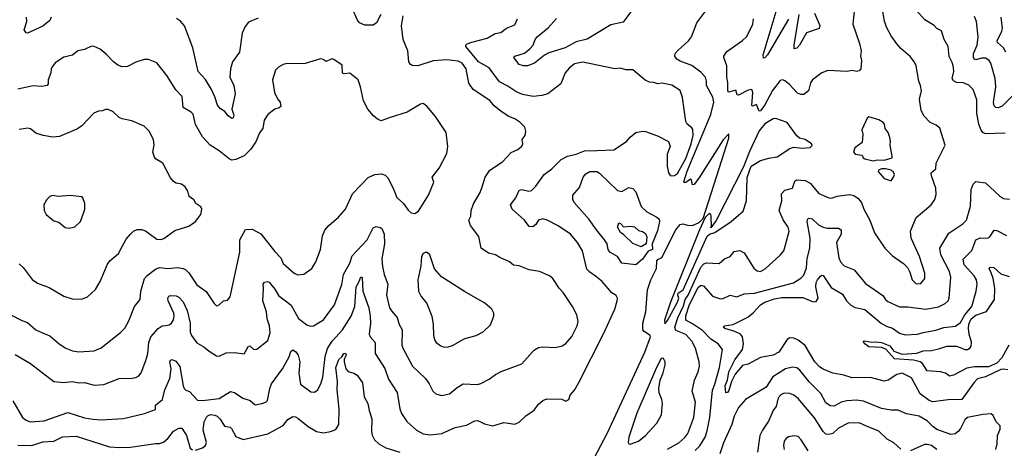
# Model space of a CAD drawing. Extents: x 1443846 to 1577407, y 839182 to 927291.
# Tile 17 of 256: x 1457928 to 1465020, y 851864 to 854948. Entities that reach past the tile are written whole.
import ezdxf

# ---------------------------------------------------------------- set-up
doc = ezdxf.new("R2010")
doc.units = 0

msp = doc.modelspace()

# ---------------------------------------------------------------- linework, layer by layer
at = {"layer": '0CON20XD'}
for points in [[(1462394.4, 855095.6), (1462275, 854930), (1462185, 854911.1), (1462094, 854855), (1462015, 854807.5), (1461935, 854789.6), (1461857.5, 854745), (1461740.1, 854709.9), (1461706.9, 854693.1), (1461635, 854634), (1461585, 854616.9), (1461556.8, 854616.8), (1461525, 854626), (1461486, 854675), (1461495, 854686.5), (1461565, 854706.4), (1461602.4, 854737.6), (1461625.4, 854765), (1461640.4, 854805), (1461655, 854823.5), (1461735, 854889.1), (1461793.7, 854956.3)], [(1460528.6, 854985), (1460498, 854925), (1460475, 854909.2), (1460415, 854908.1), (1460375, 854925.8), (1460360.6, 854945), (1460325, 855026)], [(1462065, 851792.5), (1462160.7, 851975), (1462430.6, 852555), (1462471.4, 852665), (1462467, 852677), (1462425, 852703.3), (1462416.4, 852715), (1462416.5, 852763.5), (1462438.8, 852845), (1462449.4, 853005), (1462473.1, 853075), (1462515, 853158.1), (1462517.6, 853212.4), (1462525, 853223.2), (1462554.2, 853235.8), (1462654.8, 853435.2), (1462685, 853474.4), (1462705, 853479.4), (1462738.7, 853468.7), (1462775, 853467.3), (1462821.3, 853488.7), (1462851.7, 853518.3), (1462986.1, 853936.1), (1463035.3, 854095), (1463035, 854126.2), (1462995, 854082.5), (1462825, 853815.6), (1462785, 853762), (1462775, 853760), (1462766, 853796), (1462759.3, 853799.3), (1462725, 853776.7), (1462715, 853773.8), (1462711.9, 853781.9), (1462735, 853858.5), (1462905.5, 854265), (1462927.2, 854355), (1462921.2, 854391.2), (1462875, 854473.8), (1462875.4, 854505.4), (1462866.5, 854535), (1462835, 854569.5), (1462769.3, 854619.3), (1462685, 854650), (1462662, 854665), (1462645.9, 854685.9), (1462650, 854705), (1462670.2, 854729.8), (1462746, 854795), (1462766, 854825), (1462804.3, 854925.7), (1462878.1, 855021.9)], [(1462595, 851858.5), (1462675.9, 851904.1), (1462717.8, 851942.3), (1462739.3, 851970.8), (1462784.7, 852085.3), (1462794.5, 852195), (1462772.2, 852275), (1462789.1, 852355), (1462814.4, 852415), (1462823.5, 852455), (1462821.8, 852485), (1462795, 852584), (1462769.6, 852635), (1462725, 852683.2), (1462655, 852711.3), (1462647.6, 852735), (1462668.1, 852801.9), (1462710.2, 852889.8), (1462721.2, 852935), (1462742.3, 852965), (1462835, 853166.7), (1462855, 853190), (1462875, 853198.5), (1462965, 853193.1), (1463005, 853227.8), (1463045, 853244.4), (1463075, 853279.4), (1463115, 853287.1), (1463145, 853269.2), (1463215, 853159.2), (1463240.2, 853140.2), (1463265, 853136.9), (1463298.6, 853155), (1463406.6, 853253.4), (1463431.9, 853285), (1463442.6, 853317.4), (1463470.9, 853425), (1463463.5, 853455), (1463427.4, 853507.4), (1463397.1, 853575), (1463418.2, 853645), (1463415.8, 853695), (1463438.1, 853721.9), (1463493.6, 853736.4), (1463511.9, 853785), (1463524, 853795), (1463585, 853790), (1463622.7, 853772.7), (1463685, 853697.5), (1463755, 853665.8), (1463775, 853664.3), (1463815, 853678.9), (1463905, 853689.6), (1463935, 853682.1), (1463965, 853663.3), (1463992, 853632), (1464009.1, 853585), (1464051.4, 853505), (1464086, 853415), (1464158.8, 853305), (1464215, 853248), (1464295, 853194.2), (1464323.6, 853163.6), (1464339.5, 853130.5), (1464355.6, 853075), (1464385, 853047.1), (1464419.3, 853050.7), (1464448.1, 853085), (1464446.7, 853125), (1464408.1, 853245), (1464348.6, 853375), (1464344.3, 853425), (1464385.8, 853525), (1464492.5, 853615), (1464520.6, 853655), (1464529.1, 853690.9), (1464526.9, 853735), (1464494.4, 853825), (1464493.3, 853845), (1464525.8, 853875), (1464529.1, 853915), (1464592.9, 854045), (1464555, 854166.2), (1464528.3, 854188.3), (1464485, 854208.8), (1464443.4, 854253.4), (1464420, 854295), (1464409.4, 854375), (1464423.6, 854435), (1464415.4, 854475.4), (1464403.6, 854505), (1464385.6, 854615), (1464372, 854642), (1464342.2, 854682.2), (1464275, 854740), (1464245.7, 854775), (1464205, 854832.5), (1464171.5, 854895), (1464157, 854937), (1464140, 855035)], [(1463942.5, 855055), (1463928.8, 854915), (1463976.3, 854776.3), (1463987.8, 854725), (1463984, 854685), (1463992, 854655), (1463986.7, 854595), (1463975, 854580), (1463955.8, 854574.2), (1463925, 854581.2), (1463885, 854574.4), (1463747.9, 854582.1), (1463705, 854565.8), (1463637.5, 854515), (1463625, 854493.3), (1463608.6, 854435), (1463575, 854408.6), (1463555, 854409.4), (1463530.2, 854420.2), (1463469.2, 854485), (1463438.7, 854508.7), (1463425, 854515.2), (1463405, 854511.4), (1463350.9, 854439.1), (1463295, 854334.6), (1463265, 854292.5), (1463255, 854290), (1463235, 854336.7), (1463205, 854326.7), (1463201.2, 854331.2), (1463208.5, 854425), (1463201.2, 854445), (1463175, 854441.2), (1463105, 854404.2), (1463096.4, 854406.4), (1463085, 854440), (1463035, 854426.2), (1463029.2, 854435), (1463029.6, 854495), (1463020.5, 854535), (1463021.9, 854615), (1462999.4, 854675), (1463000.6, 854685), (1463021.9, 854718.1), (1463135, 854798.2), (1463165, 854826.2), (1463207.9, 854915), (1463213, 854953)], [(1465025, 854131.4), (1464885, 854127.5), (1464866.4, 854136.4), (1464852.3, 854152.3), (1464836.7, 854195), (1464821.5, 854275), (1464821.2, 854371.2), (1464795, 854446), (1464765, 854477.8), (1464725, 854494.4), (1464675, 854495.6), (1464655, 854508.6), (1464645, 854523.8), (1464655.6, 854575), (1464653.3, 854605), (1464646.1, 854636.1), (1464623.2, 854683.2), (1464615.7, 854755.7), (1464587.5, 854805), (1464568.3, 854868.3), (1464535, 854883.8), (1464515, 854906), (1464446.6, 854946.6), (1464388.1, 855015)], [(1457895, 852539.4), (1458005, 852473.3), (1458175, 852344.2), (1458245, 852337.1), (1458305, 852344.3), (1458355, 852335.8), (1458395, 852337.1), (1458465, 852318.6), (1458535, 852321.9), (1458645, 852365.6), (1458735, 852367.5), (1458765, 852374.2), (1458785, 852386.2), (1458802.7, 852407.3), (1458837.1, 852495), (1458851.4, 852545), (1458858.2, 852625), (1458871.8, 852665), (1458925, 852725.6), (1458955, 852744.3), (1458977.5, 852747.5), (1459005, 852753.1), (1459020.6, 852765), (1459035, 852789.2), (1459041, 852815), (1459037.4, 852835), (1458997.1, 852925), (1458995.8, 852945), (1459002.2, 852957.8), (1459015, 852964.2), (1459055, 852960.6), (1459075, 852950.6), (1459105, 852916.7), (1459135, 852855.7), (1459154.8, 852765), (1459155, 852700), (1459164.8, 852674.8), (1459205, 852622.9), (1459255, 852594.3), (1459292, 852562), (1459345, 852530), (1459365, 852527.1), (1459415, 852551.5), (1459475, 852554.2), (1459545, 852543.8), (1459575, 852598.8), (1459585, 852601.2), (1459615, 852575.7), (1459635, 852577.1), (1459715, 852640), (1459731.8, 852695), (1459726.1, 852745), (1459709.6, 852795), (1459704.6, 852845), (1459680, 852925), (1459684.1, 853014.1), (1459682.5, 853045), (1459690.3, 853059.7), (1459713.9, 853063.9), (1459725, 853058), (1459765, 853010), (1459792.3, 852962.3), (1459883.8, 852893.8), (1459935, 852798.6), (1459995, 852752), (1460022.7, 852742.7), (1460045, 852744.2), (1460115, 852789.2), (1460195, 852895.8), (1460247.1, 853042.9), (1460261.2, 853115), (1460306.1, 853195), (1460321.9, 853248.1), (1460429.5, 853365), (1460475, 853449.2), (1460495, 853460), (1460525, 853453.1), (1460535.6, 853445), (1460552.7, 853405), (1460556.2, 853336.2), (1460537.2, 853227.2), (1460542.2, 853172.2), (1460553.6, 853115), (1460579.1, 853045), (1460570.8, 852965), (1460592.7, 852875), (1460605, 852852.5), (1460646.1, 852806.1), (1460662.2, 852755), (1460683.1, 852715), (1460680.6, 852605), (1460686.9, 852585), (1460758.1, 852455), (1460850.6, 852365), (1460877.8, 852327.8), (1460904.5, 852274.5), (1460925.8, 852255.8), (1460965, 852244.2), (1461024.4, 852255.6), (1461078.3, 852301.7), (1461122.1, 852327.9), (1461225, 852322.9), (1461250.3, 852329.7), (1461309.7, 852360.3), (1461355, 852395.8), (1461395, 852415.8), (1461545, 852472), (1461622.7, 852557.3), (1461637, 852573), (1461665, 852588), (1461695, 852594), (1461785, 852590), (1461835, 852601.2), (1461861.7, 852618.3), (1461905, 852667.5), (1461942.5, 852745), (1461950.8, 852775), (1461940, 852825), (1461910.8, 852885), (1461842.5, 852985), (1461814.3, 853015), (1461768, 853085), (1461744.4, 853104.4), (1461672.5, 853135), (1461597, 853147), (1461525.6, 853175.6), (1461485, 853180.8), (1461455, 853205.8), (1461385.5, 853235.5), (1461355, 853255.7), (1461305, 853268), (1461251.2, 853305), (1461235, 853387.5), (1461175, 853467.5), (1461163.8, 853505), (1461176.7, 853535), (1461180, 853575), (1461196.1, 853623.9), (1461245, 853703.3), (1461260, 853745), (1461280, 853815), (1461313.7, 853866.3), (1461405, 853925.7), (1461467.1, 853992.9), (1461515, 854012.9), (1461545, 854036.7), (1461550.8, 854055), (1461547.1, 854085), (1461568, 854115), (1461573.3, 854145), (1461566.2, 854175), (1461530.3, 854210.3), (1461493.8, 854235), (1461451.7, 854251.7), (1461395, 854288), (1461345, 854327.5), (1461315, 854365.6), (1461195, 854445.7), (1461162, 854492), (1461143.5, 854595), (1461114.3, 854635), (1461085, 854650), (1461005, 854658.5), (1460905, 854650.9), (1460795, 854615.7), (1460755, 854617.5), (1460742, 854625), (1460731.4, 854645), (1460724.5, 854724.5), (1460689.2, 854805), (1460677, 854903), (1460690, 854975)], [(1458155, 854966.7), (1458145, 854942.5), (1458095, 854900.8), (1457985, 854851.2), (1457975, 854852.5), (1457961.2, 854875), (1457980, 854935), (1457977.1, 854965)], [(1458456.9, 852073.1), (1458515, 852068.9), (1458675, 852077.1), (1458826.8, 852113.2), (1458905, 852143.8), (1458906.5, 852175), (1458956.6, 852215), (1458972.2, 852285), (1459008.6, 852365), (1459018.2, 852435), (1459010, 852485), (1459015, 852498.6), (1459025, 852502.3), (1459051.8, 852491.8), (1459082.3, 852452.3), (1459105, 852313.3), (1459112.7, 852295), (1459125, 852282.9), (1459152, 852272), (1459209.5, 852209.5), (1459245, 852207.1), (1459365, 852223.1), (1459447.1, 852272.9), (1459476, 852265), (1459535, 852223.5), (1459588.3, 852208.3), (1459625, 852177.5), (1459673, 852187), (1459700, 852195), (1459713.2, 852206.8), (1459730, 852295), (1459742.4, 852327.6), (1459820, 852435), (1459868.1, 852521.9), (1459880.7, 852559.3), (1459895, 852571.2), (1459915, 852560), (1459933.1, 852535), (1459946.2, 852485), (1459938.9, 852405), (1459951.4, 852325), (1460025, 852270), (1460052.3, 852267.7), (1460075, 852283.8), (1460100, 852335), (1460111.8, 852375), (1460128, 852525), (1460145, 852581.4), (1460179.5, 852635), (1460253.1, 852715), (1460314.8, 852815.2), (1460341.2, 852885), (1460352.6, 853025), (1460369.5, 853059.5), (1460385, 853097.5), (1460395, 853092.5), (1460400.6, 852995), (1460441.9, 852875), (1460452.3, 852815), (1460453.8, 852763.8), (1460445.5, 852685), (1460451.9, 852665), (1460489.4, 852625), (1460487.5, 852545), (1460557.5, 852437.5), (1460585, 852361.2), (1460645.6, 852265), (1460666.6, 852146.6), (1460678.6, 852115), (1460716.1, 852056.1), (1460785, 851993.1), (1460835, 851968.9), (1460885, 851960), (1460968.9, 851971.1), (1461065, 852013.1), (1461145, 852029.4), (1461205, 852062.5), (1461225, 852064.2), (1461246.2, 852055), (1461275, 852040), (1461335, 852025.6), (1461415, 852048.2), (1461495, 852038), (1461525, 852051.2), (1461573.2, 852096.8), (1461633, 852137), (1461665, 852181.2), (1461695, 852208), (1461725, 852218.8), (1461833.6, 852216.4), (1461862.3, 852202.3), (1461884.2, 852215), (1461891.8, 852245), (1461925, 852282.8), (1461955, 852336.2), (1462135, 852691.9), (1462213.4, 852865), (1462231.9, 852925), (1462233.1, 852945), (1462225, 852962.9), (1462191.9, 852981.9), (1462123, 853063), (1462075, 853101.4), (1462035, 853130), (1462013.8, 853153.8), (1461981.4, 853285), (1461945.4, 853345.4), (1461896, 853405), (1461806.7, 853465), (1461726.7, 853505), (1461695, 853514.2), (1461665, 853505.8), (1461645, 853474), (1461625, 853457.1), (1461598.7, 853458.7), (1461564.4, 853505), (1461474.3, 853585), (1461462.5, 853615), (1461502.5, 853665), (1461525, 853720.8), (1461545, 853726.9), (1461594.5, 853714.5), (1461615, 853720), (1461645, 853750.6), (1461706, 853834), (1461760, 853875), (1461827.9, 853942.1), (1461874.5, 853965.5), (1461935, 853980.6), (1461995, 854004.5), (1462085, 854005.6), (1462207.7, 854012.3), (1462298.8, 854071.2), (1462325, 854103.8), (1462365, 854136.2), (1462415, 854146), (1462435, 854143.8), (1462523, 854113), (1462600.5, 854070.5), (1462614.2, 854035), (1462590.9, 853979.1), (1462592.5, 853895), (1462602, 853845), (1462615, 853823.8), (1462645, 853826.9), (1462665, 853840), (1462725, 853949.6), (1462765.3, 854055.2), (1462778.2, 854115), (1462777, 854157), (1462769.5, 854169.5), (1462735, 854196), (1462725.6, 854215), (1462703, 854387), (1462685, 854437.5), (1462625, 854477.5), (1462555, 854490.5), (1462525, 854486.9), (1462496.4, 854496.4), (1462465, 854497.8), (1462432.2, 854512.2), (1462345, 854586), (1462295, 854586.2), (1462255, 854600), (1462215, 854594), (1461985, 854642.2), (1461925, 854630), (1461885, 854600), (1461857.5, 854565), (1461825, 854486), (1461733.1, 854415), (1461688.3, 854401.7), (1461626.2, 854396.2), (1461549.4, 854409.4), (1461500.7, 854430.7), (1461445, 854469.4), (1461385, 854499.6), (1461310.5, 854600.5), (1461231.6, 854645), (1461141.4, 854755), (1461140.8, 854765), (1461151.2, 854775), (1461185.6, 854785.6), (1461295, 854814.5), (1461352.2, 854847.8), (1461394.3, 854855.7), (1461434.1, 854885.9), (1461495, 854911.2), (1461514.4, 854955)], [(1459645, 854960), (1459575, 854930), (1459551.2, 854898.8), (1459529.7, 854850.3), (1459510.6, 854715), (1459461.1, 854645), (1459446.4, 854593.6), (1459442.2, 854535), (1459471.1, 854475), (1459479.1, 854415), (1459455.8, 854305), (1459459.7, 854289.7), (1459469.7, 854260.3), (1459465, 854242.5), (1459455, 854236.7), (1459428.8, 854255), (1459406.4, 854286.4), (1459375, 854306.2), (1459352.2, 854332.2), (1459333.8, 854393.8), (1459310, 854445), (1459266.9, 854516.9), (1459212.9, 854575), (1459175.5, 854745), (1459114.5, 854904.5), (1459086.2, 854936.2), (1459056.6, 854956.6)], [(1463465, 854952.5), (1463315, 854694.5), (1463295, 854672.5), (1463285, 854670), (1463284, 854695), (1463377.4, 855007.4)], [(1463653.3, 854995), (1463691.4, 854905), (1463686.7, 854885), (1463595, 854854), (1463545.7, 854764.3), (1463525, 854743.3), (1463507.5, 854737.5), (1463505.6, 854765.6), (1463542.9, 854985)], [(1465095, 854415.7), (1465005, 854325.6), (1464975, 854313.1), (1464960, 854315), (1464947.8, 854327.8), (1464943.1, 854353.1), (1464957.9, 854465), (1464954.1, 854525), (1464923.5, 854635), (1464910.6, 854655), (1464885, 854670.4), (1464855, 854670.9), (1464815, 854659.5), (1464805, 854662.9), (1464799.2, 854675), (1464796.9, 854705), (1464824.5, 854765.5), (1464831.2, 854825), (1464818.5, 854935), (1464805, 854970)], [(1465031.1, 854715), (1465012.9, 854745), (1464970, 854785), (1464969.1, 854795), (1465002.9, 854865), (1465006, 854885), (1464996.9, 854965)], [(1458093.3, 852695), (1458145, 852674), (1458213.3, 852615), (1458260, 852585), (1458307.5, 852565), (1458355, 852556.7), (1458465, 852566), (1458515, 852586.2), (1458655, 852698), (1458685, 852728.8), (1458715, 852780), (1458754.3, 852885), (1458795.5, 852934.5), (1458799.4, 852995), (1458827.3, 853085), (1458845, 853107.1), (1458905, 853153.3), (1458935, 853163.8), (1458995, 853157.5), (1459065, 853163.8), (1459105, 853158), (1459125, 853147.5), (1459146.9, 853126.9), (1459205, 853040), (1459271.7, 852991.7), (1459328.8, 852905), (1459345, 852890), (1459365, 852896.2), (1459395, 852923.8), (1459425, 852930), (1459443.3, 852953.3), (1459512.9, 853275), (1459513.5, 853365), (1459555, 853439.2), (1459601.2, 853441.2), (1459665, 853406.7), (1459765, 853280), (1459808, 853235), (1459825, 853193.3), (1459905, 853123.8), (1459932.3, 853112.3), (1459974.1, 853115.9), (1460032.7, 853157.3), (1460060, 853205), (1460095.4, 853294.6), (1460108.3, 853391.7), (1460126.8, 853433.2), (1460155, 853466.2), (1460224.2, 853525.8), (1460274.2, 853585), (1460325.7, 853695), (1460436.9, 853813.1), (1460485, 853833.6), (1460535, 853838), (1460559.4, 853829.4), (1460580, 853810), (1460619.1, 853735), (1460645, 853668.8), (1460693.3, 853625), (1460725, 853577.5), (1460748.3, 853558.3), (1460775, 853552.5), (1460799.3, 853570.7), (1460872, 853685), (1460911.7, 853778.3), (1460900, 853815), (1460949.7, 853880.3), (1461004.1, 853985.9), (1461012, 854035), (1460998.8, 854135), (1460921.7, 854251.7), (1460861.2, 854325), (1460835, 854343.8), (1460815, 854340), (1460717.9, 854282.1), (1460597, 854243), (1460530.5, 854220.5), (1460505, 854231.2), (1460475.8, 854255.8), (1460436.2, 854305), (1460404.4, 854364.4), (1460382.9, 854465), (1460365.8, 854515), (1460305, 854562.5), (1460265, 854557.9), (1460252, 854562), (1460249.7, 854619.7), (1460191.2, 854661.2), (1460175, 854665.8), (1460135, 854646), (1460112.7, 854662.7), (1460095, 854666), (1459985, 854632.9), (1459845, 854631.2), (1459825, 854626.2), (1459792.7, 854607.3), (1459770, 854585), (1459750, 854515), (1459763.8, 854425), (1459785, 854377.5), (1459803.3, 854355), (1459807.7, 854322.3), (1459797.3, 854312.7), (1459765, 854304.2), (1459715, 854266), (1459688, 854225), (1459678.8, 854165), (1459655, 854133.3), (1459631.4, 854075), (1459593.6, 854016.4), (1459545, 853967.5), (1459485, 853940.8), (1459455, 853936), (1459435.7, 853945.7), (1459365.8, 854005), (1459299.2, 854045), (1459244.4, 854105), (1459193.9, 854193.9), (1459177, 854267), (1459163.1, 854283.1), (1459106, 854315), (1459097.1, 854395), (1459052.6, 854442.6), (1458986.6, 854546.6), (1458915, 854638), (1458855, 854660.8), (1458825, 854660.8), (1458765, 854641.4), (1458705, 854611.1), (1458665, 854608.6), (1458635, 854621.4), (1458604.6, 854644.6), (1458550.9, 854700.9), (1458506.7, 854735), (1458465, 854756), (1458445, 854758), (1458395.7, 854734.3), (1458347.5, 854725), (1458307.3, 854692.7), (1458245, 854677.5), (1458183.2, 854636.8), (1458165, 854611.2), (1458154.3, 854595), (1458152.9, 854565), (1458134, 854515), (1458134.1, 854485.9), (1458125, 854474.2), (1458085, 854467.1), (1458025, 854472.2), (1457915, 854448.5)], [(1457925, 853191.2), (1457953.3, 853165), (1458017.7, 853077.7), (1458055, 853052.5), (1458140.6, 853020.6), (1458245, 852958.6), (1458305, 852938.1), (1458375, 852937.1), (1458416.3, 852953.7), (1458473.8, 853006.2), (1458508.1, 853065), (1458560.3, 853189.7), (1458576.8, 853213.2), (1458638.8, 853265), (1458666.2, 853316.2), (1458695, 853368.8), (1458726.2, 853405), (1458746.7, 853425), (1458775, 853437.5), (1458805, 853437.5), (1458835, 853429.2), (1458915, 853369.2), (1458944.2, 853365.8), (1458965, 853372.5), (1459045, 853432), (1459145, 853461.2), (1459193.3, 853495), (1459233.3, 853545), (1459240, 853585), (1459231.7, 853601.7), (1459196.2, 853626.2), (1459182.7, 853652.7), (1459148.8, 853675), (1459140, 853715), (1459120, 853745), (1459092.5, 853765), (1459055, 853772), (1459035, 853784), (1459015, 853810), (1458960, 853915), (1458906.9, 853946.9), (1458897.9, 853957.9), (1458887.1, 853995), (1458895.7, 854045.7), (1458891.4, 854085), (1458860, 854145), (1458825, 854181.2), (1458735, 854221.2), (1458665, 854233.8), (1458644.2, 854244.2), (1458600, 854285), (1458565, 854302.5), (1458545, 854302.5), (1458525, 854291.2), (1458495, 854290.8), (1458461.2, 854275), (1458376.2, 854185), (1458345, 854162.5), (1458215, 854108), (1458166.4, 854103.6), (1458095.8, 854115.8), (1458045, 854132), (1458005, 854162), (1457987.4, 854167.4), (1457925, 854158)], [(1462575, 852760), (1462595, 852782.5), (1462665, 852914.3), (1462675.3, 852945), (1462667.5, 852965), (1462670.1, 852979.9), (1462706.2, 853005), (1462879.7, 853390.3), (1462895.8, 853404.2), (1462935, 853416), (1463052, 853495), (1463138.9, 853571.1), (1463163.5, 853645), (1463166.9, 853813.1), (1463196.2, 853893.8), (1463265, 853934.3), (1463325, 853952.5), (1463385, 853961.2), (1463475, 854020), (1463505, 854031.2), (1463565, 854023.3), (1463621.7, 854028.3), (1463637, 854043), (1463630, 854055), (1463586.7, 854085), (1463545, 854096.2), (1463525, 854111.2), (1463455, 854208), (1463375, 854238), (1463355, 854234), (1463295, 854198.5), (1463255, 854148.8), (1463185, 853999.6), (1463141.9, 853888.1), (1462945, 853504), (1462905, 853450), (1462902.5, 853455), (1462910, 853460), (1462908.8, 853535), (1462906.1, 853546.1), (1462895, 853552.5), (1462866.2, 853523.8), (1462824.5, 853435), (1462615, 852915.8), (1462571.4, 852785), (1462575, 852760)], [(1464075, 853932.9), (1464105, 853940.6), (1464155, 853936.5), (1464212.5, 853955), (1464213.3, 853965), (1464196.7, 854045), (1464200, 854075), (1464195, 854100), (1464183.3, 854135), (1464162.5, 854165), (1464156.1, 854196.1), (1464147.5, 854207.5), (1464115, 854226.7), (1464045, 854250), (1464031.7, 854238.3), (1463993.3, 854155), (1464000, 854125), (1463996.7, 854065), (1463942.5, 854025), (1463933.3, 853995), (1463945, 853980), (1463995, 853972.5), (1464003.3, 853955), (1464015, 853946.7), (1464075, 853932.9)], [(1462365, 853184.5), (1462266.2, 853196.2), (1462234.3, 853245), (1462178.9, 853275), (1462167.7, 853295), (1462158.7, 853335), (1462140.7, 853365), (1462081.9, 853435), (1462030.9, 853510.9), (1461922.4, 853632.4), (1461912, 853655), (1461912, 853685), (1461959.8, 853740.2), (1461985.6, 853815), (1462005, 853838.1), (1462035, 853855.5), (1462085, 853854.6), (1462105, 853843.8), (1462235, 853718.9), (1462265, 853712.5), (1462315, 853739.4), (1462345, 853734.2), (1462365, 853708.8), (1462405, 853602.5), (1462445, 853564.5), (1462517.9, 853527.9), (1462533.3, 853513.3), (1462537.5, 853495), (1462522.3, 853427.7), (1462484.3, 853335.8), (1462485.6, 853294.4), (1462455, 853281.9), (1462415, 853225.2), (1462365, 853184.5)], [(1464205, 853787.5), (1464225, 853820), (1464228, 853835), (1464218.6, 853855), (1464197.6, 853867.6), (1464165, 853874.6), (1464135.6, 853874.4), (1464113.3, 853865), (1464111.2, 853855), (1464154.2, 853804.2), (1464205, 853787.5)], [(1462792.3, 851847.7), (1462827.4, 851882.6), (1462866.1, 851943.9), (1462880.3, 851989.7), (1462898.4, 852085), (1462917.6, 852282.4), (1462935.3, 852324.8), (1462968.6, 852445), (1462990.4, 852575), (1462960, 852615), (1462905, 852649.2), (1462845, 852710.5), (1462775, 852760.2), (1462724.8, 852784.8), (1462727, 852817), (1462752.4, 852897.6), (1462815, 853020.9), (1462835, 853038.2), (1462855, 853030.5), (1462918.7, 852958.7), (1462975, 852938.2), (1462995, 852941.5), (1463045, 852966), (1463094.1, 852954.1), (1463145, 852974.4), (1463221, 852979), (1463501.2, 853055), (1463555, 853088.9), (1463575, 853110), (1463595, 853161.2), (1463601, 853229), (1463618.4, 853305), (1463620.4, 853375), (1463599.5, 853495), (1463605, 853513.8), (1463615, 853520.8), (1463635, 853515.6), (1463681.9, 853471.9), (1463715, 853454), (1463745, 853447.3), (1463825, 853447.1), (1463843.8, 853435), (1463845.6, 853405), (1463811.8, 853345), (1463828.5, 853235), (1463840, 853205), (1463867.2, 853177.2), (1463937.8, 853147.8), (1464019.6, 853049.6), (1464145, 852964), (1464163.3, 852935), (1464180.9, 852920.9), (1464265, 852881.5), (1464325, 852881.1), (1464455, 852865.4), (1464545, 852882.3), (1464595, 852905.6), (1464615.4, 852924.6), (1464623.5, 852945), (1464634.5, 853095), (1464624.6, 853135), (1464563.2, 853255), (1464555.3, 853305), (1464619.4, 853410.6), (1464722.2, 853477.8), (1464748.6, 853505), (1464775.6, 853605), (1464781.9, 853725), (1464796, 853765), (1464816, 853784), (1464885, 853774), (1464985, 853680), (1465015, 853661.2), (1465057, 853657)], [(1458285, 853448.8), (1458315, 853453.8), (1458325, 853456.7), (1458366, 853495), (1458387.5, 853555), (1458396, 853585), (1458396.7, 853625), (1458382.5, 853665), (1458373, 853673), (1458295, 853683.8), (1458205, 853676.7), (1458165, 853682.5), (1458143.9, 853676.1), (1458122.5, 853655), (1458102.5, 853615), (1458103.3, 853575), (1458117.5, 853545), (1458175, 853500), (1458210.7, 853490.7), (1458255, 853452.5), (1458285, 853448.8)], [(1462405, 853312.3), (1462345, 853336.5), (1462280.3, 853400.3), (1462255, 853416.2), (1462234.2, 853455), (1462243.6, 853486.4), (1462255, 853482.5), (1462277.3, 853457.3), (1462327.8, 853462.2), (1462356.5, 853456.5), (1462385, 853430), (1462415, 853424.4), (1462435, 853409.4), (1462445.3, 853385.3), (1462439.2, 853335), (1462405, 853312.3)], [(1465045, 852427.9), (1465015, 852433.2), (1464995, 852430), (1464885, 852377.2), (1464826.9, 852363.1), (1464800, 852335), (1464715, 852213.8), (1464615, 852212.4), (1464505, 852199), (1464478.2, 852208.2), (1464415, 852256.7), (1464350.5, 852370.5), (1464285.3, 852405.3), (1464245, 852394.5), (1464184.2, 852355), (1464155, 852347.5), (1464055, 852372.7), (1463925, 852371.8), (1463865, 852390), (1463785, 852404.4), (1463715, 852432.7), (1463689.4, 852449.4), (1463656.2, 852485), (1463585, 852602.3), (1463535, 852642.7), (1463505, 852656.2), (1463475, 852657.5), (1463455, 852645.8), (1463395.2, 852554.8), (1463355, 852534.6), (1463265, 852516.5), (1463175, 852468.6), (1463135, 852458.6), (1463081.9, 852398.1), (1463055.4, 852345), (1463035, 852280), (1463025, 852264.2), (1463015, 852263.3), (1463009.8, 852315), (1463026.9, 852353.1), (1463036, 852415), (1463079.8, 852500.2), (1463133.1, 852575), (1463141.9, 852615), (1463133.6, 852665), (1463118.9, 852685), (1463079.2, 852705), (1463008, 852725), (1462996, 852735), (1463005.7, 852744.3), (1463067.1, 852755), (1463172.2, 852807.8), (1463212, 852838), (1463264.6, 852895), (1463295, 852916.2), (1463365, 852939), (1463415, 852947.8), (1463465, 852947.8), (1463569.8, 852949.8), (1463643.2, 852916.8), (1463665, 852920.9), (1463679.2, 852945), (1463662.6, 853025), (1463665, 853056), (1463673.6, 853076.4), (1463695, 853101.2), (1463705, 853108.8), (1463715, 853106), (1463771.8, 853021.8), (1463855, 852972.7), (1463883.8, 852923.8), (1463915, 852893), (1463945, 852877.8), (1464015, 852863.3), (1464135, 852762.6), (1464175, 852740.3), (1464215, 852727.9), (1464265, 852691.5), (1464305, 852679.5), (1464395, 852683.9), (1464435, 852697.1), (1464526.9, 852713.1), (1464585, 852732.5), (1464667.7, 852742.3), (1464705, 852768.5), (1464734.4, 852825), (1464786.9, 852885), (1464816.4, 852995), (1464823.8, 853045), (1464818.9, 853075), (1464803.3, 853105), (1464731.8, 853185), (1464724.6, 853225.4), (1464785, 853287.1), (1464815.4, 853364.6), (1464845, 853379.3), (1464900, 853375), (1464915, 853386.2), (1464947.5, 853432.5), (1464965, 853430.6), (1465036, 853395)], [(1460985, 852590.8), (1461015, 852594.2), (1461045, 852604.2), (1461135, 852654.2), (1461215, 852676), (1461267.3, 852702.7), (1461318.3, 852751.7), (1461343.3, 852815), (1461343.3, 852835), (1461327.5, 852865), (1461278.8, 852908.8), (1461131.3, 852991.3), (1460965, 853096.7), (1460916.7, 853155), (1460882.5, 853255), (1460861.7, 853271.7), (1460848.3, 853271.7), (1460833.6, 853266.4), (1460822.5, 853245), (1460817, 853177), (1460796.2, 853075), (1460800, 852995), (1460820, 852955), (1460860.8, 852905), (1460895.5, 852815.5), (1460907.1, 852755), (1460908, 852675), (1460916, 852645), (1460928.8, 852625), (1460960.3, 852600.3), (1460985, 852590.8)], [(1465051.5, 852605), (1465000.9, 852515), (1464965, 852476.2), (1464905, 852451), (1464835, 852448.8), (1464805, 852450.3), (1464750.5, 852439.5), (1464655, 852390), (1464625, 852383.3), (1464597.5, 852405), (1464560, 852415), (1464465, 852420), (1464431.4, 852475), (1464415, 852485.9), (1464365, 852499), (1464228, 852508), (1464166.4, 852576.4), (1464135, 852588.8), (1464045, 852592.7), (1464015.8, 852615), (1464003.8, 852635), (1464013.1, 852636.9), (1464065, 852626.4), (1464095, 852630.9), (1464135, 852626.1), (1464195, 852601.2), (1464223.1, 852563.1), (1464285, 852540.9), (1464390.9, 852549.1), (1464435, 852564.4), (1464495, 852568.6), (1464555, 852581.1), (1464605, 852599.1), (1464675, 852599.6), (1464715, 852583.1), (1464735, 852574.4), (1464755, 852574.4), (1464774.5, 852585.5), (1464780.9, 852599.1), (1464783, 852627), (1464766.2, 852685), (1464762.4, 852725), (1464765, 852757.8), (1464780.6, 852795), (1464815, 852820.7), (1464892, 852848), (1464949.4, 852935), (1464952.7, 853015), (1464939.8, 853085), (1464924, 853134), (1464910.6, 853155), (1464915, 853167.5), (1464945, 853163.6), (1464995, 853118.7), (1465055, 853100)], [(1457864, 852825), (1457942.2, 852782.2), (1457985, 852768.9), (1458045, 852715.8), (1458093.3, 852695)], [(1459195, 851851.4), (1459245, 851866.8), (1459265.7, 851884.3), (1459273.9, 851905), (1459250, 851995), (1459256.7, 852053.3), (1459272.5, 852087.5), (1459285, 852099.2), (1459305, 852105.7), (1459333.3, 852103.3), (1459351.1, 852095), (1459372.7, 852072.7), (1459403.8, 852023.8), (1459443.8, 852015), (1459454.5, 852005), (1459485, 851949.4), (1459536.4, 851926.4), (1459715, 851966.8), (1459825, 852026.7), (1459860.2, 852069.8), (1459895, 852092.9), (1459915, 852090.8), (1459931.2, 852081.2), (1460005, 852019.4), (1460065, 851984.5), (1460115, 851973.9), (1460166, 851984), (1460205, 851999.2), (1460227.8, 852035), (1460230, 852145), (1460213.6, 852283.6), (1460218.1, 852345), (1460205.7, 852444.2), (1460226.5, 852503.5), (1460249.3, 852520.7), (1460263.6, 852546.4), (1460275, 852549.4), (1460280, 852535), (1460265.5, 852505), (1460264.6, 852485.4), (1460276.5, 852436.5), (1460295, 852416), (1460335, 852404.3), (1460359.3, 852389.3), (1460396.9, 852335), (1460408.9, 852235), (1460435.6, 852185), (1460444.5, 852135), (1460465.5, 852075), (1460460.9, 851985), (1460467.2, 851957.2), (1460484.3, 851925), (1460515.8, 851895), (1460565, 851866.7), (1460665, 851835.5)], [(1462325, 851894.5), (1462383.9, 851916.1), (1462434.6, 851955.4), (1462516.4, 852043.6), (1462550.8, 852105), (1462558.9, 852185), (1462553.5, 852215), (1462533.3, 852263.3), (1462530.4, 852295), (1462540, 852355), (1462562.1, 852407.9), (1462576.7, 852465), (1462577.1, 852485), (1462565, 852508.8), (1462555, 852511.2), (1462545, 852504), (1462513.8, 852446.2), (1462373.9, 852116.1), (1462314.7, 851944.7), (1462310.5, 851905), (1462315, 851896), (1462325, 851894.5)], [(1464958.5, 851855), (1464967.8, 851895), (1464970, 851955), (1464989.1, 852000.9), (1464990.6, 852025), (1464962.4, 852055), (1464938.8, 852098.8), (1464925, 852111.1), (1464865, 852106.5), (1464755, 852084.7), (1464735, 852068.8), (1464705, 852005.7), (1464686.7, 851985), (1464665, 851968.9), (1464634, 851964), (1464535, 852000), (1464505, 852020.5), (1464465, 852061.3), (1464406.2, 852095), (1464315, 852111.4), (1464255, 852136.9), (1464205, 852137.8), (1464135, 852149.1), (1464005, 852202.9), (1463955, 852209.3), (1463885, 852205.3), (1463844.8, 852195.2), (1463795, 852167.1), (1463765, 852168.2), (1463735, 852190.6), (1463698.1, 852258.1), (1463615, 852342.5), (1463547.1, 852427.1), (1463525, 852443.3), (1463495, 852448.5), (1463445, 852436.2), (1463352.8, 852377.2), (1463305, 852302.5), (1463156, 852215), (1463105, 852157.5), (1463075, 852095.8), (1463058.2, 852035), (1462998.1, 851901.9), (1462970.3, 851825)], [(1464275, 851856.9), (1464225, 851903.1), (1464175, 851928.6), (1464115.9, 851985.9), (1464026.4, 852023.6), (1463975, 852046.2), (1463896.2, 852043.8), (1463825, 852007.8), (1463785, 851969.5), (1463755, 851962.5), (1463735, 851966.5), (1463715.7, 851985.7), (1463653.1, 852083.1), (1463535, 852221.8), (1463505, 852245.4), (1463475, 852258.9), (1463435, 852259.5), (1463410.5, 852249.5), (1463392.1, 852227.9), (1463375.5, 852165), (1463358.6, 852141.4), (1463322.2, 852057.8), (1463279.4, 851995), (1463260, 851955), (1463241.4, 851835)], [(1457878.9, 852205), (1457948, 852085), (1457973.8, 852065), (1458003.3, 852053.3), (1458105, 852061.1), (1458275, 852121.8), (1458395, 852083.6), (1458456.9, 852073.1)], [(1457915.3, 851885.3), (1458015, 851884.6), (1458095, 851910.9), (1458175, 851916.1), (1458237.1, 851947.1), (1458335, 851950.8), (1458575, 851873.5), (1458645, 851869.1), (1458725, 851871.5), (1458905, 851898.6), (1458935, 851897.5), (1458962.7, 851907.3), (1458996, 851935), (1459035, 851988), (1459075, 852008), (1459095, 852008.8), (1459129.2, 851955), (1459155.5, 851865), (1459173.4, 851853.4)], [(1463606.9, 851845), (1463555.7, 851925), (1463535, 851947.5), (1463505.9, 851954.1), (1463465.7, 851945.7), (1463448.6, 851935), (1463434.6, 851915.4), (1463430, 851885), (1463434.7, 851854.7)], [(1464534.7, 851854.7), (1464495, 851883.8), (1464465, 851892.1), (1464445, 851890.4), (1464345, 851844.3)]]:
    msp.add_lwpolyline(points, dxfattribs=at)

doc.saveas('drawing.dxf')
